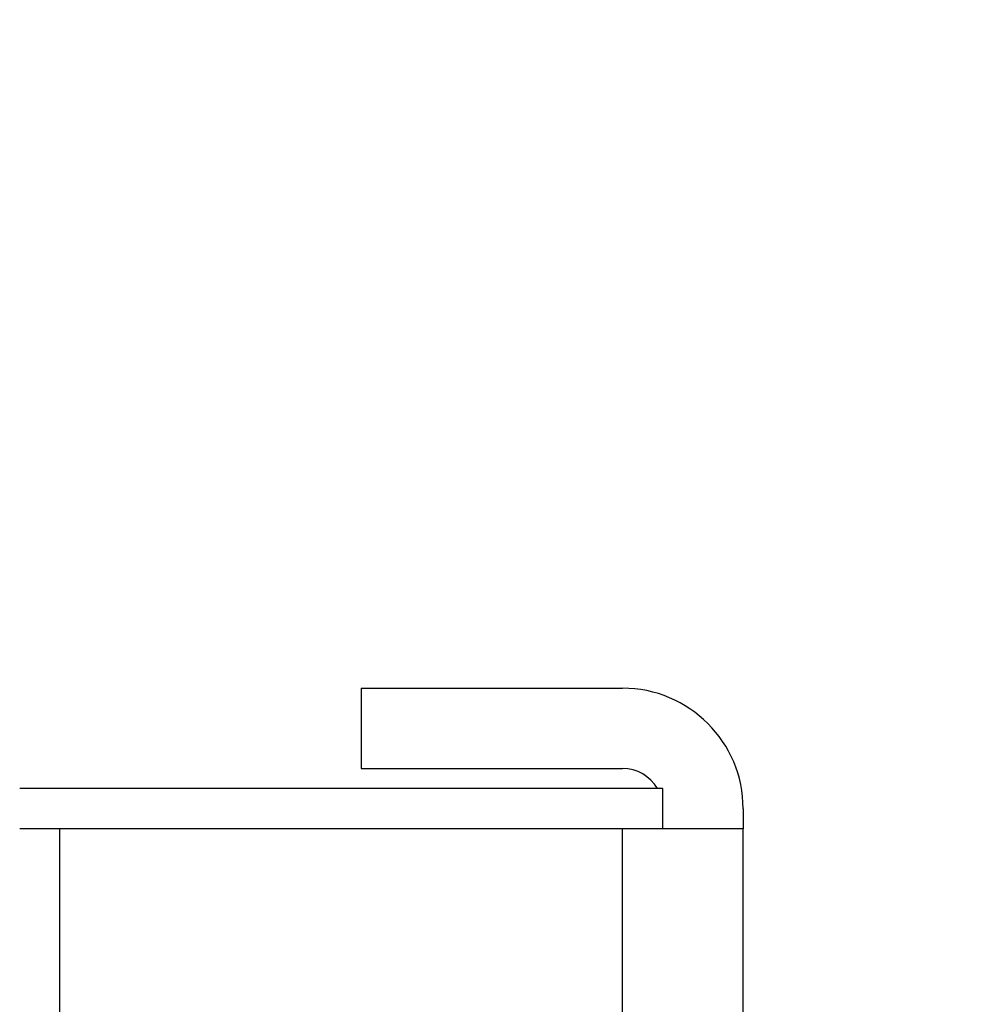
# Model space of a CAD drawing. Header units: millimetres. Extents: x -8500 to 4200, y 0 to 5940.
# Tile 37 of 256: x -7279 to -7255, y 703 to 728. Entities that reach past the tile are written whole.
import ezdxf

# ---------------------------------------------------------------- set-up
doc = ezdxf.new("R2010")
doc.units = ezdxf.units.MM
doc.layers.add('151', color=250, linetype='Continuous')

msp = doc.modelspace()

# ---------------------------------------------------------------- hatches: boundary and pattern name
at = {"layer": '151', "linetype": 'Continuous', "lineweight": -3}
h = msp.add_hatch(dxfattribs=at)
h.set_pattern_fill('ANSI31', color=256, scale=1.5, angle=89.9544, style=0)
h.set_pattern_definition([(134.95437, (-8500, 0), (-3.370277, -3.364913), [])])
edge = h.paths.add_edge_path(flags=0)
edge.add_line((-7231.017, 682.019), (-7279.857, 682.019))
edge.add_arc((-7279.857, 685.099), 3.08, 180, 270, ccw=False)
edge.add_line((-7282.937, 685.099), (-7282.937, 725.439))
edge.add_arc((-7284.517, 725.439), 1.58, 0, 90)
edge.add_line((-7284.517, 727.019), (-7292.47, 727.019))
edge.add_arc((-7292.47, 725.439), 1.58, 90, 185)
edge.add_line((-7294.044, 725.301), (-7293.445, 718.465))
edge.add_arc((-7295.687, 718.269), 2.25, -180, 5, ccw=False)
edge.add_line((-7297.937, 718.269), (-7297.937, 757.939))
edge.add_arc((-7294.857, 757.939), 3.08, 90, 180, ccw=False)
edge.add_line((-7294.857, 761.019), (-7284.517, 761.019))
edge.add_arc((-7284.517, 762.599), 1.58, 270, 360)
edge.add_line((-7282.937, 762.599), (-7282.937, 787.939))
edge.add_arc((-7279.857, 787.939), 3.08, 90, 180, ccw=False)
edge.add_line((-7279.857, 791.019), (-7259.017, 791.019))
edge.add_arc((-7259.017, 787.939), 3.08, 0, 90, ccw=False)
edge.add_line((-7255.937, 787.939), (-7255.937, 781.019))
edge.add_line((-7255.937, 781.019), (-7257.437, 781.019))
edge.add_line((-7257.437, 781.019), (-7257.437, 787.939))
edge.add_arc((-7259.017, 787.939), 1.58, 0, 90)
edge.add_line((-7259.017, 789.519), (-7279.857, 789.519))
edge.add_arc((-7279.857, 787.939), 1.58, 90, 180)
edge.add_line((-7281.437, 787.939), (-7281.437, 762.599))
edge.add_arc((-7284.517, 762.599), 3.08, 270, 360, ccw=False)
edge.add_line((-7284.517, 759.519), (-7294.857, 759.519))
edge.add_arc((-7294.857, 757.939), 1.58, 90, 180)
edge.add_line((-7296.437, 757.939), (-7296.437, 718.269))
edge.add_arc((-7295.687, 718.269), 0.75, 180, 365)
edge.add_line((-7294.94, 718.334), (-7295.538, 725.17))
edge.add_arc((-7292.47, 725.439), 3.08, 90, 185, ccw=False)
edge.add_line((-7292.47, 728.519), (-7284.517, 728.519))
edge.add_arc((-7284.517, 725.439), 3.08, 0, 90, ccw=False)
edge.add_line((-7281.437, 725.439), (-7281.437, 685.099))
edge.add_arc((-7279.857, 685.099), 1.58, 180, 270)
edge.add_line((-7279.857, 683.519), (-7231.017, 683.519))
edge.add_arc((-7231.017, 685.099), 1.58, 270, 360)
edge.add_line((-7229.437, 685.099), (-7229.437, 697.019))
edge.add_line((-7229.437, 697.019), (-7227.937, 697.019))
edge.add_line((-7227.937, 697.019), (-7227.937, 685.099))
edge.add_arc((-7231.017, 685.099), 3.08, 270, 360, ccw=False)

# ---------------------------------------------------------------- linework, layer by layer
for p, q in [((-7270.937, 711.019), (-7264.437, 711.019)), ((-7270.937, 711.019), (-7270.937, 709.019)), ((-7270.937, 709.019), (-7264.437, 709.019)), ((-7263.437, 708.519), (-7279.437, 708.519)), ((-7263.437, 707.519), (-7263.437, 708.519)), ((-7261.437, 708.019), (-7261.437, 707.519)), ((-7278.437, 707.519), (-7279.437, 707.519)), ((-7278.437, 687.519), (-7278.437, 707.519)), ((-7264.437, 707.519), (-7278.437, 707.519)), ((-7261.437, 707.519), (-7264.437, 707.519)), ((-7264.437, 683.519), (-7264.437, 707.519)), ((-7261.437, 683.519), (-7261.437, 707.519))]:
    msp.add_line(p, q, dxfattribs=at)
for radius, start in [(3, 0), (1, 30.0009)]:
    msp.add_arc((-7264.437, 708.019), radius, start, 90, dxfattribs=at)

doc.saveas('drawing.dxf')
